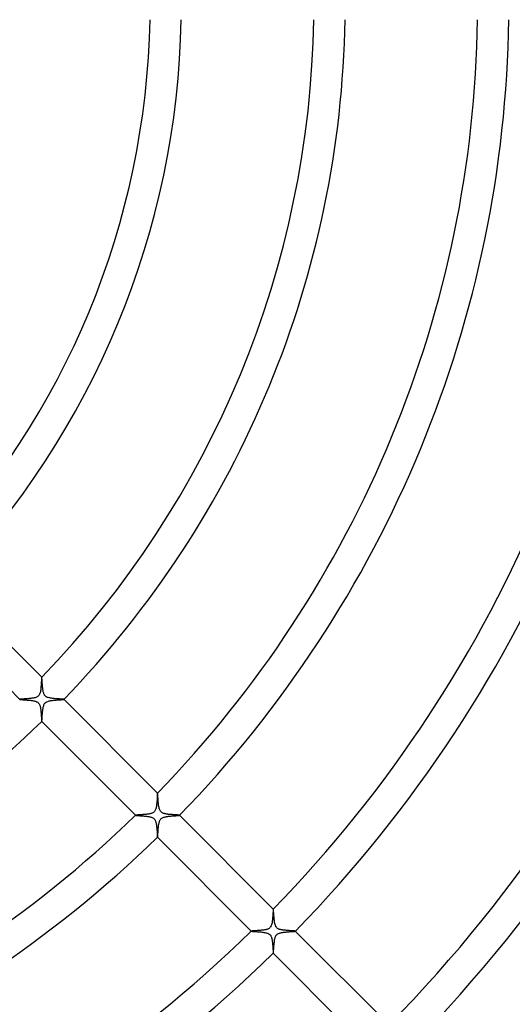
# Model space of a CAD drawing. Header units: millimetres. Extents: x -385 to 385, y -385 to 385.
# Tile 65 of 103: x 86 to 149, y -128 to -2. Entities that reach past the tile are written whole.
import ezdxf

# ---------------------------------------------------------------- set-up
doc = ezdxf.new("R2010")
doc.units = ezdxf.units.MM
doc.layers.add('HIDDEN', color=7, linetype='Continuous')
doc.layers.add('THICK', color=7, linetype='Continuous')

msp = doc.modelspace()

# ---------------------------------------------------------------- linework, layer by layer
at = {"layer": 'HIDDEN'}
for p, q in [((89.03, -86.96), (89.02, -87.09)), ((89.04, -86.74), (89.03, -86.85)), ((89.03, -86.85), (89.03, -86.96)), ((89.05, -86.64), (89.04, -86.74)), ((89.06, -86.47), (89.05, -86.55)), ((89.05, -86.55), (89.05, -86.64)), ((89.07, -86.34), (89.06, -86.4)), ((89.06, -86.4), (89.06, -86.47)), ((89.08, -86.27), (89.07, -86.3)), ((89.07, -86.3), (89.07, -86.34)), ((89.09, -86.26), (89.08, -86.26)), ((89.08, -86.26), (89.08, -86.26)), ((89.08, -86.26), (89.08, -86.26)), ((89.08, -86.26), (89.08, -86.26)), ((89.08, -86.26), (89.08, -86.26)), ((89.08, -86.26), (89.08, -86.27)), ((89.09, -86.26), (89.09, -86.26)), ((88.88, -88.22), (88.85, -88.33)), ((88.91, -88.11), (88.88, -88.22)), ((88.93, -87.99), (88.91, -88.11)), ((88.95, -87.87), (88.93, -87.99)), ((88.96, -87.74), (88.95, -87.87)), ((88.98, -87.61), (88.96, -87.74)), ((88.99, -87.48), (88.98, -87.61)), ((89, -87.35), (88.99, -87.48)), ((89.01, -87.21), (89, -87.35)), ((89.02, -87.09), (89.01, -87.21)), ((86.26, -89.08), (86.26, -89.08)), ((86.26, -89.08), (86.26, -89.08)), ((86.26, -89.08), (86.26, -89.08)), ((86.26, -89.08), (86.26, -89.08)), ((86.26, -89.08), (86.26, -89.09)), ((86.27, -89.08), (86.26, -89.08)), ((86.26, -89.09), (86.26, -89.09)), ((86.28, -89.07), (86.27, -89.08)), ((86.31, -89.07), (86.28, -89.07)), ((86.34, -89.07), (86.31, -89.07)), ((86.38, -89.06), (86.34, -89.07)), ((86.43, -89.06), (86.38, -89.06)), ((86.48, -89.06), (86.43, -89.06)), ((86.54, -89.05), (86.48, -89.06)), ((86.61, -89.05), (86.54, -89.05)), ((86.68, -89.04), (86.61, -89.05)), ((86.76, -89.04), (86.68, -89.04)), ((86.85, -89.03), (86.76, -89.04)), ((86.94, -89.03), (86.85, -89.03)), ((87.03, -89.02), (86.94, -89.03)), ((87.13, -89.02), (87.03, -89.02)), ((87.23, -89.01), (87.13, -89.02)), ((87.33, -89), (87.23, -89.01)), ((87.43, -88.99), (87.33, -89)), ((87.53, -88.99), (87.43, -88.99)), ((87.63, -88.98), (87.53, -88.99)), ((87.73, -88.97), (87.63, -88.98)), ((87.83, -88.95), (87.73, -88.97)), ((87.92, -88.94), (87.83, -88.95)), ((88.01, -88.92), (87.92, -88.94)), ((88.1, -88.91), (88.01, -88.92)), ((88.18, -88.89), (88.1, -88.91)), ((88.26, -88.87), (88.18, -88.89)), ((88.34, -88.84), (88.26, -88.87)), ((88.41, -88.81), (88.34, -88.84)), ((88.48, -88.78), (88.41, -88.81)), ((88.55, -88.74), (88.48, -88.78)), ((88.62, -88.69), (88.55, -88.74)), ((88.67, -88.63), (88.62, -88.69)), ((88.72, -88.57), (88.67, -88.63)), ((88.77, -88.5), (88.72, -88.57)), ((88.81, -88.42), (88.77, -88.5)), ((88.85, -88.33), (88.81, -88.42)), ((89.46, -89.63), (89.52, -89.56)), ((89.52, -89.56), (89.59, -89.49)), ((89.59, -89.49), (89.67, -89.43)), ((89.67, -89.43), (89.76, -89.39)), ((89.76, -89.39), (89.85, -89.35)), ((89.85, -89.35), (89.95, -89.32)), ((89.95, -89.32), (90.04, -89.29)), ((90.04, -89.29), (90.15, -89.27)), ((90.15, -89.27), (90.25, -89.25)), ((90.25, -89.25), (90.37, -89.23)), ((90.37, -89.23), (90.48, -89.22)), ((90.48, -89.22), (90.6, -89.2)), ((90.6, -89.2), (90.72, -89.19)), ((90.72, -89.19), (90.83, -89.18)), ((90.83, -89.18), (90.95, -89.17)), ((90.95, -89.17), (91.06, -89.16)), ((91.06, -89.16), (91.18, -89.15)), ((91.18, -89.15), (91.28, -89.15)), ((91.28, -89.15), (91.38, -89.14)), ((91.38, -89.14), (91.48, -89.13)), ((91.48, -89.13), (91.57, -89.13)), ((91.57, -89.13), (91.65, -89.12)), ((91.65, -89.12), (91.72, -89.11)), ((91.72, -89.11), (91.78, -89.11)), ((91.78, -89.11), (91.84, -89.1)), ((91.84, -89.1), (91.87, -89.1)), ((91.87, -89.1), (91.9, -89.09)), ((91.9, -89.09), (91.91, -89.09)), ((91.91, -89.09), (91.91, -89.08)), ((91.91, -89.08), (91.91, -89.08)), ((91.91, -89.08), (91.91, -89.08)), ((91.91, -89.08), (91.91, -89.08)), ((91.91, -89.09), (91.91, -89.09)), ((91.91, -89.09), (91.91, -89.09)), ((89.18, -90.86), (89.19, -90.76)), ((89.19, -90.76), (89.2, -90.66)), ((89.2, -90.66), (89.21, -90.55)), ((89.21, -90.55), (89.22, -90.45)), ((89.22, -90.45), (89.24, -90.35)), ((89.24, -90.35), (89.25, -90.26)), ((89.25, -90.26), (89.27, -90.16)), ((89.27, -90.16), (89.29, -90.07)), ((89.29, -90.07), (89.31, -89.98)), ((89.31, -89.98), (89.34, -89.89)), ((89.34, -89.89), (89.37, -89.8)), ((89.37, -89.8), (89.41, -89.72)), ((89.41, -89.72), (89.46, -89.63)), ((89.08, -91.91), (89.08, -91.91)), ((89.08, -91.91), (89.08, -91.91)), ((89.08, -91.91), (89.08, -91.91)), ((89.08, -91.91), (89.09, -91.91)), ((89.09, -91.89), (89.1, -91.86)), ((89.09, -91.9), (89.09, -91.89)), ((89.09, -91.91), (89.09, -91.9)), ((89.09, -91.91), (89.09, -91.91)), ((89.09, -91.91), (89.09, -91.91)), ((89.1, -91.83), (89.11, -91.79)), ((89.1, -91.86), (89.1, -91.83)), ((89.11, -91.74), (89.12, -91.68)), ((89.11, -91.79), (89.11, -91.74)), ((89.12, -91.62), (89.13, -91.56)), ((89.12, -91.68), (89.12, -91.62)), ((89.13, -91.48), (89.14, -91.41)), ((89.13, -91.56), (89.13, -91.48)), ((89.14, -91.32), (89.15, -91.24)), ((89.14, -91.41), (89.14, -91.32)), ((89.15, -91.24), (89.16, -91.15)), ((89.16, -91.05), (89.17, -90.96)), ((89.16, -91.15), (89.16, -91.05)), ((89.17, -90.96), (89.18, -90.86)), ((103.86, -102.11), (103.85, -102.24)), ((103.87, -101.98), (103.86, -102.11)), ((103.88, -101.85), (103.87, -101.98)), ((103.89, -101.62), (103.88, -101.73)), ((103.88, -101.73), (103.88, -101.85)), ((103.9, -101.51), (103.89, -101.62)), ((103.91, -101.33), (103.9, -101.42)), ((103.9, -101.42), (103.9, -101.51)), ((103.92, -101.2), (103.91, -101.26)), ((103.91, -101.26), (103.91, -101.33)), ((103.93, -101.12), (103.92, -101.15)), ((103.92, -101.15), (103.92, -101.2)), ((103.94, -101.11), (103.93, -101.11)), ((103.93, -101.11), (103.93, -101.11)), ((103.93, -101.11), (103.93, -101.11)), ((103.93, -101.11), (103.93, -101.11)), ((103.93, -101.11), (103.93, -101.12)), ((103.94, -101.11), (103.94, -101.11)), ((103.94, -101.11), (103.94, -101.11)), ((103.56, -103.44), (103.51, -103.49)), ((103.6, -103.37), (103.56, -103.44)), ((103.65, -103.3), (103.6, -103.37)), ((103.68, -103.21), (103.65, -103.3)), ((103.72, -103.1), (103.68, -103.21)), ((103.75, -103), (103.72, -103.1)), ((103.77, -102.88), (103.75, -103)), ((103.79, -102.76), (103.77, -102.88)), ((103.81, -102.64), (103.79, -102.76)), ((103.82, -102.51), (103.81, -102.64)), ((103.84, -102.38), (103.82, -102.51)), ((103.85, -102.24), (103.84, -102.38)), ((101.11, -103.93), (101.11, -103.93)), ((101.11, -103.93), (101.11, -103.93)), ((101.11, -103.93), (101.11, -103.93)), ((101.11, -103.93), (101.11, -103.94)), ((101.13, -103.93), (101.11, -103.93)), ((101.11, -103.93), (101.11, -103.93)), ((101.11, -103.94), (101.11, -103.94)), ((101.11, -103.94), (101.11, -103.94)), ((101.15, -103.92), (101.13, -103.93)), ((101.17, -103.92), (101.15, -103.92)), ((101.21, -103.92), (101.17, -103.92)), ((101.24, -103.91), (101.21, -103.92)), ((101.29, -103.91), (101.24, -103.91)), ((101.33, -103.91), (101.29, -103.91)), ((101.39, -103.9), (101.33, -103.91)), ((101.44, -103.9), (101.39, -103.9)), ((101.5, -103.9), (101.44, -103.9)), ((101.57, -103.89), (101.5, -103.9)), ((101.64, -103.89), (101.57, -103.89)), ((101.71, -103.88), (101.64, -103.89)), ((101.79, -103.88), (101.71, -103.88)), ((101.87, -103.87), (101.79, -103.88)), ((101.96, -103.87), (101.87, -103.87)), ((102.05, -103.86), (101.96, -103.87)), ((102.14, -103.86), (102.05, -103.86)), ((102.23, -103.85), (102.14, -103.86)), ((102.32, -103.84), (102.23, -103.85)), ((102.41, -103.83), (102.32, -103.84)), ((102.5, -103.82), (102.41, -103.83)), ((102.58, -103.81), (102.5, -103.82)), ((102.67, -103.8), (102.58, -103.81)), ((102.75, -103.79), (102.67, -103.8)), ((102.83, -103.78), (102.75, -103.79)), ((102.91, -103.76), (102.83, -103.78)), ((102.99, -103.75), (102.91, -103.76)), ((103.06, -103.73), (102.99, -103.75)), ((103.14, -103.71), (103.06, -103.73)), ((103.2, -103.68), (103.14, -103.71)), ((103.27, -103.66), (103.2, -103.68)), ((103.34, -103.63), (103.27, -103.66)), ((103.4, -103.59), (103.34, -103.63)), ((103.46, -103.54), (103.4, -103.59)), ((103.51, -103.49), (103.46, -103.54)), ((104.17, -104.79), (104.2, -104.7)), ((104.2, -104.7), (104.23, -104.62)), ((104.23, -104.62), (104.27, -104.54)), ((104.27, -104.54), (104.31, -104.47)), ((104.31, -104.47), (104.37, -104.4)), ((104.37, -104.4), (104.43, -104.34)), ((104.43, -104.34), (104.5, -104.29)), ((104.5, -104.29), (104.58, -104.25)), ((104.58, -104.25), (104.66, -104.21)), ((104.66, -104.21), (104.74, -104.18)), ((104.74, -104.18), (104.82, -104.16)), ((104.82, -104.16), (104.91, -104.14)), ((104.91, -104.14), (104.99, -104.12)), ((104.99, -104.12), (105.08, -104.11)), ((105.08, -104.11), (105.16, -104.09)), ((105.16, -104.09), (105.26, -104.08)), ((105.26, -104.08), (105.35, -104.07)), ((105.35, -104.07), (105.45, -104.05)), ((105.45, -104.05), (105.55, -104.04)), ((105.55, -104.04), (105.65, -104.04)), ((105.65, -104.04), (105.74, -104.03)), ((105.74, -104.03), (105.84, -104.02)), ((105.84, -104.02), (105.93, -104.01)), ((105.93, -104.01), (106.02, -104)), ((106.02, -104), (106.11, -104)), ((106.11, -104), (106.19, -103.99)), ((106.19, -103.99), (106.27, -103.99)), ((106.27, -103.99), (106.35, -103.98)), ((106.35, -103.98), (106.42, -103.98)), ((106.42, -103.98), (106.48, -103.97)), ((106.48, -103.97), (106.54, -103.97)), ((106.54, -103.97), (106.59, -103.96)), ((106.59, -103.96), (106.64, -103.96)), ((106.64, -103.96), (106.68, -103.95)), ((106.68, -103.95), (106.71, -103.95)), ((106.71, -103.95), (106.74, -103.94)), ((106.74, -103.94), (106.75, -103.94)), ((106.75, -103.94), (106.76, -103.94)), ((106.76, -103.94), (106.76, -103.93)), ((106.76, -103.93), (106.76, -103.93)), ((106.76, -103.93), (106.76, -103.93)), ((106.76, -103.94), (106.76, -103.94)), ((106.76, -103.94), (106.76, -103.94)), ((106.76, -103.94), (106.76, -103.94)), ((104, -106.05), (104.01, -105.97)), ((104.01, -105.97), (104.02, -105.88)), ((104.02, -105.79), (104.03, -105.7)), ((104.02, -105.88), (104.02, -105.79)), ((104.03, -105.7), (104.04, -105.6)), ((104.04, -105.6), (104.05, -105.5)), ((104.05, -105.5), (104.06, -105.41)), ((104.06, -105.41), (104.07, -105.31)), ((104.07, -105.31), (104.08, -105.22)), ((104.08, -105.22), (104.1, -105.13)), ((104.1, -105.13), (104.11, -105.04)), ((104.11, -105.04), (104.13, -104.96)), ((104.13, -104.96), (104.15, -104.87)), ((104.15, -104.87), (104.17, -104.79)), ((103.93, -106.76), (103.93, -106.76)), ((103.93, -106.76), (103.93, -106.76)), ((103.93, -106.76), (103.94, -106.76)), ((103.94, -106.74), (103.95, -106.71)), ((103.94, -106.75), (103.94, -106.74)), ((103.94, -106.76), (103.94, -106.75)), ((103.94, -106.76), (103.94, -106.76)), ((103.94, -106.76), (103.94, -106.76)), ((103.94, -106.76), (103.94, -106.76)), ((103.95, -106.68), (103.96, -106.65)), ((103.95, -106.71), (103.95, -106.68)), ((103.96, -106.6), (103.97, -106.55)), ((103.96, -106.65), (103.96, -106.6)), ((103.97, -106.49), (103.98, -106.43)), ((103.97, -106.55), (103.97, -106.49)), ((103.98, -106.36), (103.99, -106.29)), ((103.98, -106.43), (103.98, -106.36)), ((103.99, -106.22), (104, -106.14)), ((103.99, -106.29), (103.99, -106.22)), ((104, -106.14), (104, -106.05)), ((118.77, -116.05), (118.76, -116.11)), ((118.78, -115.97), (118.77, -116)), ((118.77, -116), (118.77, -116.05)), ((118.79, -115.96), (118.78, -115.96)), ((118.78, -115.96), (118.78, -115.96)), ((118.78, -115.96), (118.78, -115.96)), ((118.78, -115.96), (118.78, -115.97)), ((118.79, -115.96), (118.79, -115.96)), ((118.79, -115.96), (118.79, -115.96)), ((118.79, -115.96), (118.79, -115.96)), ((118.69, -117.22), (118.67, -117.36)), ((118.7, -117.09), (118.69, -117.22)), ((118.71, -116.96), (118.7, -117.09)), ((118.72, -116.82), (118.71, -116.96)), ((118.73, -116.7), (118.72, -116.82)), ((118.74, -116.46), (118.73, -116.58)), ((118.73, -116.58), (118.73, -116.7)), ((118.75, -116.36), (118.74, -116.46)), ((118.76, -116.18), (118.75, -116.26)), ((118.75, -116.26), (118.75, -116.36)), ((118.76, -116.11), (118.76, -116.18)), ((117.89, -118.59), (117.81, -118.6)), ((117.96, -118.57), (117.89, -118.59)), ((118.03, -118.54), (117.96, -118.57)), ((118.1, -118.51), (118.03, -118.54)), ((118.17, -118.48), (118.1, -118.51)), ((118.24, -118.44), (118.17, -118.48)), ((118.3, -118.4), (118.24, -118.44)), ((118.36, -118.35), (118.3, -118.4)), ((118.4, -118.29), (118.36, -118.35)), ((118.45, -118.23), (118.4, -118.29)), ((118.49, -118.15), (118.45, -118.23)), ((118.53, -118.06), (118.49, -118.15)), ((118.56, -117.96), (118.53, -118.06)), ((118.59, -117.85), (118.56, -117.96)), ((118.62, -117.73), (118.59, -117.85)), ((118.64, -117.61), (118.62, -117.73)), ((118.66, -117.49), (118.64, -117.61)), ((118.67, -117.36), (118.66, -117.49)), ((115.96, -118.78), (115.96, -118.78)), ((115.96, -118.78), (115.96, -118.78)), ((115.96, -118.78), (115.96, -118.79)), ((115.97, -118.78), (115.96, -118.78)), ((115.96, -118.79), (115.96, -118.79)), ((115.96, -118.79), (115.96, -118.79)), ((115.96, -118.79), (115.96, -118.79)), ((115.98, -118.78), (115.97, -118.78)), ((116, -118.77), (115.98, -118.78)), ((116.03, -118.77), (116, -118.77)), ((116.06, -118.77), (116.03, -118.77)), ((116.1, -118.76), (116.06, -118.77)), ((116.14, -118.76), (116.1, -118.76)), ((116.19, -118.76), (116.14, -118.76)), ((116.24, -118.75), (116.19, -118.76)), ((116.3, -118.75), (116.24, -118.75)), ((116.36, -118.75), (116.3, -118.75)), ((116.43, -118.74), (116.36, -118.75)), ((116.5, -118.74), (116.43, -118.74)), ((116.57, -118.73), (116.5, -118.74)), ((116.65, -118.73), (116.57, -118.73)), ((116.73, -118.72), (116.65, -118.73)), ((116.81, -118.72), (116.73, -118.72)), ((116.89, -118.71), (116.81, -118.72)), ((116.97, -118.71), (116.89, -118.71)), ((117.06, -118.7), (116.97, -118.71)), ((117.15, -118.69), (117.06, -118.7)), ((117.23, -118.68), (117.15, -118.69)), ((117.32, -118.68), (117.23, -118.68)), ((117.41, -118.67), (117.32, -118.68)), ((117.49, -118.66), (117.41, -118.67)), ((117.58, -118.64), (117.49, -118.66)), ((117.66, -118.63), (117.58, -118.64)), ((117.74, -118.62), (117.66, -118.63)), ((117.81, -118.6), (117.74, -118.62)), ((118.96, -119.87), (118.98, -119.77)), ((118.98, -119.77), (119.01, -119.67)), ((119.01, -119.67), (119.04, -119.57)), ((119.04, -119.57), (119.08, -119.48)), ((119.08, -119.48), (119.12, -119.39)), ((119.12, -119.39), (119.17, -119.32)), ((119.17, -119.32), (119.22, -119.25)), ((119.22, -119.25), (119.28, -119.19)), ((119.28, -119.19), (119.35, -119.14)), ((119.35, -119.14), (119.42, -119.1)), ((119.42, -119.1), (119.5, -119.07)), ((119.5, -119.07), (119.58, -119.04)), ((119.58, -119.04), (119.66, -119.01)), ((119.66, -119.01), (119.74, -118.99)), ((119.74, -118.99), (119.83, -118.97)), ((119.83, -118.97), (119.91, -118.96)), ((119.91, -118.96), (120, -118.94)), ((120, -118.94), (120.09, -118.93)), ((120.09, -118.93), (120.19, -118.92)), ((120.19, -118.92), (120.28, -118.91)), ((120.28, -118.91), (120.38, -118.9)), ((120.38, -118.9), (120.48, -118.89)), ((120.48, -118.89), (120.57, -118.88)), ((120.57, -118.88), (120.67, -118.87)), ((120.67, -118.87), (120.76, -118.86)), ((120.76, -118.86), (120.86, -118.86)), ((120.86, -118.86), (120.94, -118.85)), ((120.94, -118.85), (121.03, -118.84)), ((121.03, -118.84), (121.11, -118.84)), ((121.11, -118.84), (121.18, -118.83)), ((121.18, -118.83), (121.26, -118.83)), ((121.26, -118.83), (121.32, -118.82)), ((121.32, -118.82), (121.38, -118.82)), ((121.38, -118.82), (121.44, -118.81)), ((121.44, -118.81), (121.49, -118.81)), ((121.49, -118.81), (121.53, -118.8)), ((121.53, -118.8), (121.56, -118.8)), ((121.56, -118.8), (121.59, -118.8)), ((121.59, -118.8), (121.6, -118.79)), ((121.6, -118.79), (121.61, -118.79)), ((121.61, -118.79), (121.61, -118.78)), ((121.61, -118.78), (121.61, -118.78)), ((121.61, -118.79), (121.61, -118.79)), ((121.61, -118.79), (121.61, -118.79)), ((121.61, -118.79), (121.61, -118.79)), ((121.61, -118.79), (121.61, -118.79)), ((118.84, -121.02), (118.85, -120.93)), ((118.84, -121.11), (118.84, -121.02)), ((118.85, -120.93), (118.86, -120.83)), ((118.86, -120.83), (118.87, -120.73)), ((118.87, -120.62), (118.88, -120.52)), ((118.87, -120.73), (118.87, -120.62)), ((118.88, -120.52), (118.89, -120.41)), ((118.89, -120.41), (118.9, -120.29)), ((118.9, -120.29), (118.92, -120.18)), ((118.92, -120.18), (118.93, -120.08)), ((118.93, -120.08), (118.95, -119.97)), ((118.95, -119.97), (118.96, -119.87)), ((118.78, -121.61), (118.78, -121.61)), ((118.78, -121.61), (118.79, -121.61)), ((118.79, -121.6), (118.8, -121.58)), ((118.79, -121.61), (118.79, -121.6)), ((118.79, -121.61), (118.79, -121.61)), ((118.79, -121.61), (118.79, -121.61)), ((118.79, -121.61), (118.79, -121.61)), ((118.79, -121.61), (118.79, -121.61)), ((118.8, -121.55), (118.81, -121.51)), ((118.8, -121.58), (118.8, -121.55)), ((118.81, -121.47), (118.82, -121.41)), ((118.81, -121.51), (118.81, -121.47)), ((118.82, -121.35), (118.83, -121.27)), ((118.82, -121.41), (118.82, -121.35)), ((118.83, -121.2), (118.84, -121.11)), ((118.83, -121.27), (118.83, -121.2))]:
    msp.add_line(p, q, dxfattribs=at)
at = {"layer": 'THICK'}
for p, q in [((77.06, -74.23), (89.09, -86.26)), ((86.26, -89.09), (74.23, -77.06)), ((89.09, -86.27), (89.09, -86.26)), ((89.1, -86.3), (89.09, -86.27)), ((89.1, -86.34), (89.1, -86.3)), ((89.11, -86.4), (89.1, -86.34)), ((89.11, -86.46), (89.11, -86.4)), ((89.12, -86.54), (89.11, -86.46)), ((89.13, -86.63), (89.12, -86.54)), ((89.13, -86.73), (89.13, -86.63)), ((89.14, -86.83), (89.13, -86.73)), ((89.15, -86.94), (89.14, -86.83)), ((89.16, -87.06), (89.15, -86.94)), ((89.17, -87.17), (89.16, -87.06)), ((89.18, -87.29), (89.17, -87.17)), ((89.19, -87.41), (89.18, -87.29)), ((89.2, -87.54), (89.19, -87.41)), ((89.21, -87.66), (89.2, -87.54)), ((89.23, -87.78), (89.21, -87.66)), ((89.24, -87.89), (89.23, -87.78)), ((89.26, -88.01), (89.24, -87.89)), ((89.28, -88.11), (89.26, -88.01)), ((89.31, -88.22), (89.28, -88.11)), ((89.34, -88.31), (89.31, -88.22)), ((86.26, -89.09), (86.27, -89.09)), ((86.27, -89.09), (86.29, -89.09)), ((86.29, -89.09), (86.31, -89.1)), ((86.31, -89.1), (86.35, -89.1)), ((86.35, -89.1), (86.4, -89.11)), ((86.4, -89.11), (86.45, -89.11)), ((86.45, -89.11), (86.52, -89.12)), ((86.52, -89.12), (86.59, -89.12)), ((86.59, -89.12), (86.66, -89.13)), ((86.66, -89.13), (86.75, -89.14)), ((86.75, -89.14), (86.83, -89.14)), ((86.83, -89.14), (86.92, -89.15)), ((86.92, -89.15), (87.02, -89.15)), ((87.02, -89.15), (87.12, -89.16)), ((87.12, -89.16), (87.22, -89.17)), ((87.22, -89.17), (87.32, -89.18)), ((87.32, -89.18), (87.43, -89.19)), ((87.43, -89.19), (87.53, -89.2)), ((87.53, -89.2), (87.63, -89.21)), ((87.63, -89.21), (87.73, -89.22)), ((87.73, -89.22), (87.83, -89.23)), ((87.83, -89.23), (87.92, -89.25)), ((87.92, -89.25), (88.01, -89.26)), ((88.01, -89.26), (88.1, -89.28)), ((88.1, -89.28), (88.19, -89.3)), ((88.19, -89.3), (88.27, -89.33)), ((88.27, -89.33), (88.36, -89.35)), ((88.36, -89.35), (88.43, -89.39)), ((88.43, -89.39), (88.51, -89.42)), ((88.51, -89.42), (88.57, -89.46)), ((88.57, -89.46), (88.62, -89.51)), ((88.62, -89.51), (88.67, -89.56)), ((88.67, -89.56), (88.72, -89.61)), ((89.37, -88.39), (89.34, -88.31)), ((89.4, -88.46), (89.37, -88.39)), ((89.43, -88.52), (89.4, -88.46)), ((89.46, -88.56), (89.43, -88.52)), ((89.49, -88.61), (89.46, -88.56)), ((89.53, -88.65), (89.49, -88.61)), ((89.57, -88.68), (89.53, -88.65)), ((89.61, -88.71), (89.57, -88.68)), ((89.65, -88.75), (89.61, -88.71)), ((89.7, -88.78), (89.65, -88.75)), ((89.76, -88.81), (89.7, -88.78)), ((89.84, -88.84), (89.76, -88.81)), ((89.92, -88.86), (89.84, -88.84)), ((90.02, -88.89), (89.92, -88.86)), ((90.12, -88.91), (90.02, -88.89)), ((90.22, -88.93), (90.12, -88.91)), ((90.33, -88.95), (90.22, -88.93)), ((90.45, -88.96), (90.33, -88.95)), ((90.56, -88.98), (90.45, -88.96)), ((90.68, -88.99), (90.56, -88.98)), ((90.8, -89), (90.68, -88.99)), ((90.92, -89.01), (90.8, -89)), ((91.03, -89.02), (90.92, -89.01)), ((91.14, -89.02), (91.03, -89.02)), ((91.25, -89.03), (91.14, -89.02)), ((91.35, -89.03), (91.25, -89.03)), ((91.44, -89.04), (91.35, -89.03)), ((91.53, -89.05), (91.44, -89.04)), ((91.61, -89.05), (91.53, -89.05)), ((91.68, -89.06), (91.61, -89.05)), ((91.75, -89.06), (91.68, -89.06)), ((91.8, -89.06), (91.75, -89.06)), ((91.84, -89.07), (91.8, -89.06)), ((91.88, -89.07), (91.84, -89.07)), ((91.9, -89.08), (91.88, -89.07)), ((91.91, -89.08), (91.9, -89.08)), ((91.91, -89.08), (103.94, -101.11)), ((88.72, -89.61), (88.76, -89.67)), ((88.76, -89.67), (88.79, -89.74)), ((88.79, -89.74), (88.83, -89.81)), ((88.83, -89.81), (88.85, -89.89)), ((88.85, -89.89), (88.88, -89.97)), ((88.88, -89.97), (88.9, -90.05)), ((88.9, -90.05), (88.91, -90.12)), ((88.91, -90.12), (88.93, -90.21)), ((88.93, -90.21), (88.94, -90.29)), ((88.94, -90.29), (88.95, -90.38)), ((88.95, -90.38), (88.97, -90.46)), ((88.97, -90.46), (88.98, -90.56)), ((88.98, -90.56), (88.98, -90.65)), ((88.98, -90.65), (88.99, -90.74)), ((88.99, -90.74), (89, -90.83)), ((89, -90.83), (89.01, -90.93)), ((89.01, -90.93), (89.01, -91.02)), ((89.01, -91.02), (89.02, -91.11)), ((89.02, -91.11), (89.03, -91.19)), ((89.03, -91.19), (89.03, -91.28)), ((89.03, -91.28), (89.04, -91.36)), ((89.04, -91.36), (89.04, -91.43)), ((89.04, -91.43), (89.04, -91.51)), ((89.04, -91.51), (89.05, -91.57)), ((89.05, -91.57), (89.05, -91.64)), ((89.05, -91.64), (89.06, -91.69)), ((89.06, -91.69), (89.06, -91.75)), ((89.06, -91.75), (89.06, -91.79)), ((89.06, -91.79), (89.07, -91.83)), ((89.07, -91.83), (89.07, -91.86)), ((89.07, -91.86), (89.08, -91.89)), ((89.08, -91.89), (89.08, -91.9)), ((89.08, -91.9), (89.08, -91.91)), ((101.11, -103.94), (89.08, -91.91)), ((103.94, -101.12), (103.94, -101.11)), ((103.95, -101.16), (103.94, -101.12)), ((103.95, -101.2), (103.95, -101.16)), ((103.96, -101.27), (103.95, -101.2)), ((103.97, -101.35), (103.96, -101.27)), ((103.97, -101.44), (103.97, -101.35)), ((103.98, -101.54), (103.97, -101.44)), ((103.99, -101.65), (103.98, -101.54)), ((104, -101.77), (103.99, -101.65)), ((104.01, -101.9), (104, -101.77)), ((104.02, -102.03), (104.01, -101.9)), ((104.03, -102.16), (104.02, -102.03)), ((104.04, -102.29), (104.03, -102.16)), ((104.05, -102.42), (104.04, -102.29)), ((104.07, -102.56), (104.05, -102.42)), ((104.08, -102.68), (104.07, -102.56)), ((104.1, -102.81), (104.08, -102.68)), ((104.13, -102.93), (104.1, -102.81)), ((104.15, -103.04), (104.13, -102.93)), ((104.19, -103.15), (104.15, -103.04)), ((104.22, -103.25), (104.19, -103.15)), ((104.26, -103.33), (104.22, -103.25)), ((104.3, -103.4), (104.26, -103.33)), ((104.34, -103.46), (104.3, -103.4)), ((101.11, -103.94), (101.12, -103.94)), ((101.12, -103.94), (101.15, -103.95)), ((101.15, -103.95), (101.19, -103.95)), ((101.19, -103.95), (101.25, -103.96)), ((101.25, -103.96), (101.31, -103.96)), ((101.31, -103.96), (101.39, -103.97)), ((101.39, -103.97), (101.48, -103.98)), ((101.48, -103.98), (101.58, -103.98)), ((101.58, -103.98), (101.68, -103.99)), ((101.68, -103.99), (101.8, -104)), ((101.8, -104), (101.91, -104.01)), ((101.91, -104.01), (102.03, -104.02)), ((102.03, -104.02), (102.15, -104.03)), ((102.15, -104.03), (102.28, -104.04)), ((102.28, -104.04), (102.4, -104.05)), ((102.4, -104.05), (102.52, -104.06)), ((102.52, -104.06), (102.64, -104.08)), ((102.64, -104.08), (102.75, -104.09)), ((102.75, -104.09), (102.86, -104.11)), ((102.86, -104.11), (102.97, -104.14)), ((102.97, -104.14), (103.08, -104.16)), ((103.08, -104.16), (103.17, -104.19)), ((103.17, -104.19), (103.26, -104.23)), ((103.26, -104.23), (103.34, -104.26)), ((103.34, -104.26), (103.4, -104.3)), ((103.4, -104.3), (103.46, -104.34)), ((103.46, -104.34), (103.51, -104.39)), ((103.51, -104.39), (103.55, -104.44)), ((103.55, -104.44), (103.59, -104.49)), ((103.59, -104.49), (103.62, -104.55)), ((103.62, -104.55), (103.65, -104.61)), ((103.65, -104.61), (103.68, -104.68)), ((103.68, -104.68), (103.71, -104.76)), ((104.39, -103.51), (104.34, -103.46)), ((104.44, -103.55), (104.39, -103.51)), ((104.5, -103.59), (104.44, -103.55)), ((104.56, -103.63), (104.5, -103.59)), ((104.63, -103.66), (104.56, -103.63)), ((104.69, -103.69), (104.63, -103.66)), ((104.75, -103.71), (104.69, -103.69)), ((104.82, -103.73), (104.75, -103.71)), ((104.88, -103.74), (104.82, -103.73)), ((104.95, -103.76), (104.88, -103.74)), ((105.02, -103.77), (104.95, -103.76)), ((105.09, -103.78), (105.02, -103.77)), ((105.17, -103.8), (105.09, -103.78)), ((105.24, -103.81), (105.17, -103.8)), ((105.32, -103.82), (105.24, -103.81)), ((105.4, -103.82), (105.32, -103.82)), ((105.48, -103.83), (105.4, -103.82)), ((105.56, -103.84), (105.48, -103.83)), ((105.64, -103.85), (105.56, -103.84)), ((105.71, -103.85), (105.64, -103.85)), ((105.79, -103.86), (105.71, -103.85)), ((105.86, -103.86), (105.79, -103.86)), ((105.93, -103.87), (105.86, -103.86)), ((106.01, -103.87), (105.93, -103.87)), ((106.07, -103.88), (106.01, -103.87)), ((106.14, -103.88), (106.07, -103.88)), ((106.21, -103.89), (106.14, -103.88)), ((106.27, -103.89), (106.21, -103.89)), ((106.33, -103.89), (106.27, -103.89)), ((106.38, -103.9), (106.33, -103.89)), ((106.44, -103.9), (106.38, -103.9)), ((106.49, -103.9), (106.44, -103.9)), ((106.53, -103.91), (106.49, -103.9)), ((106.58, -103.91), (106.53, -103.91)), ((106.62, -103.91), (106.58, -103.91)), ((106.65, -103.92), (106.62, -103.91)), ((106.68, -103.92), (106.65, -103.92)), ((106.71, -103.92), (106.68, -103.92)), ((106.73, -103.92), (106.71, -103.92)), ((106.75, -103.93), (106.73, -103.92)), ((106.76, -103.93), (106.75, -103.93)), ((106.76, -103.93), (118.79, -115.96)), ((106.76, -103.93), (106.76, -103.93)), ((103.71, -104.76), (103.74, -104.85)), ((103.74, -104.85), (103.76, -104.95)), ((103.76, -104.95), (103.78, -105.05)), ((103.78, -105.05), (103.79, -105.16)), ((103.79, -105.16), (103.81, -105.27)), ((103.81, -105.27), (103.82, -105.38)), ((103.82, -105.38), (103.83, -105.5)), ((103.83, -105.5), (103.84, -105.61)), ((103.84, -105.61), (103.85, -105.73)), ((103.85, -105.73), (103.86, -105.83)), ((103.86, -105.83), (103.87, -105.94)), ((103.87, -105.94), (103.88, -106.04)), ((103.88, -106.04), (103.88, -106.14)), ((103.88, -106.14), (103.89, -106.23)), ((103.89, -106.23), (103.89, -106.32)), ((103.89, -106.32), (103.9, -106.4)), ((103.9, -106.4), (103.9, -106.48)), ((103.9, -106.48), (103.91, -106.55)), ((103.91, -106.55), (103.91, -106.61)), ((103.91, -106.61), (103.92, -106.66)), ((103.92, -106.66), (103.92, -106.7)), ((103.92, -106.7), (103.92, -106.73)), ((103.92, -106.73), (103.93, -106.75)), ((103.93, -106.75), (103.93, -106.76)), ((115.96, -118.79), (103.93, -106.76)), ((118.79, -115.98), (118.79, -115.96)), ((118.8, -116.01), (118.79, -115.98)), ((118.81, -116.07), (118.8, -116.01)), ((118.81, -116.14), (118.81, -116.07)), ((118.82, -116.23), (118.81, -116.14)), ((118.83, -116.34), (118.82, -116.23)), ((118.84, -116.45), (118.83, -116.34)), ((118.85, -116.58), (118.84, -116.45)), ((118.85, -116.71), (118.85, -116.58)), ((118.86, -116.85), (118.85, -116.71)), ((118.88, -116.99), (118.86, -116.85)), ((118.89, -117.14), (118.88, -116.99)), ((118.9, -117.28), (118.89, -117.14)), ((118.92, -117.42), (118.9, -117.28)), ((118.94, -117.56), (118.92, -117.42)), ((118.96, -117.69), (118.94, -117.56)), ((118.98, -117.82), (118.96, -117.69)), ((119.01, -117.94), (118.98, -117.82)), ((119.05, -118.05), (119.01, -117.94)), ((119.09, -118.14), (119.05, -118.05)), ((119.13, -118.22), (119.09, -118.14)), ((119.18, -118.28), (119.13, -118.22)), ((119.22, -118.34), (119.18, -118.28)), ((119.28, -118.39), (119.22, -118.34)), ((119.33, -118.43), (119.28, -118.39)), ((119.4, -118.47), (119.33, -118.43)), ((119.46, -118.51), (119.4, -118.47)), ((119.53, -118.53), (119.46, -118.51)), ((119.6, -118.56), (119.53, -118.53)), ((119.66, -118.58), (119.6, -118.56)), ((119.73, -118.59), (119.66, -118.58)), ((115.96, -118.79), (115.97, -118.79)), ((115.97, -118.79), (116, -118.8)), ((116, -118.8), (116.04, -118.8)), ((116.04, -118.8), (116.1, -118.81)), ((116.1, -118.81), (116.17, -118.82)), ((116.17, -118.82), (116.25, -118.82)), ((116.25, -118.82), (116.34, -118.83)), ((116.34, -118.83), (116.44, -118.84)), ((116.44, -118.84), (116.55, -118.84)), ((116.55, -118.84), (116.66, -118.85)), ((116.66, -118.85), (116.78, -118.86)), ((116.78, -118.86), (116.91, -118.87)), ((116.91, -118.87), (117.04, -118.88)), ((117.04, -118.88), (117.17, -118.89)), ((117.17, -118.89), (117.31, -118.91)), ((117.31, -118.91), (117.44, -118.92)), ((117.44, -118.92), (117.57, -118.94)), ((117.57, -118.94), (117.69, -118.96)), ((117.69, -118.96), (117.81, -118.98)), ((117.81, -118.98), (117.92, -119.01)), ((117.92, -119.01), (118.02, -119.04)), ((118.02, -119.04), (118.11, -119.07)), ((118.11, -119.07), (118.17, -119.11)), ((118.17, -119.11), (118.23, -119.14)), ((118.23, -119.14), (118.27, -119.17)), ((118.27, -119.17), (118.31, -119.2)), ((118.31, -119.2), (118.35, -119.23)), ((118.35, -119.23), (118.39, -119.27)), ((118.39, -119.27), (118.42, -119.31)), ((118.42, -119.31), (118.45, -119.36)), ((118.45, -119.36), (118.48, -119.41)), ((118.48, -119.41), (118.51, -119.47)), ((118.51, -119.47), (118.54, -119.54)), ((118.54, -119.54), (118.56, -119.62)), ((118.56, -119.62), (118.59, -119.71)), ((118.59, -119.71), (118.61, -119.81)), ((118.61, -119.81), (118.63, -119.9)), ((119.8, -118.61), (119.73, -118.59)), ((119.87, -118.62), (119.8, -118.61)), ((119.95, -118.63), (119.87, -118.62)), ((120.03, -118.65), (119.95, -118.63)), ((120.11, -118.66), (120.03, -118.65)), ((120.19, -118.67), (120.11, -118.66)), ((120.27, -118.68), (120.19, -118.67)), ((120.35, -118.68), (120.27, -118.68)), ((120.43, -118.69), (120.35, -118.68)), ((120.51, -118.7), (120.43, -118.69)), ((120.59, -118.7), (120.51, -118.7)), ((120.67, -118.71), (120.59, -118.7)), ((120.75, -118.72), (120.67, -118.71)), ((120.83, -118.72), (120.75, -118.72)), ((120.9, -118.73), (120.83, -118.72)), ((120.97, -118.73), (120.9, -118.73)), ((121.04, -118.74), (120.97, -118.73)), ((121.11, -118.74), (121.04, -118.74)), ((121.18, -118.74), (121.11, -118.74)), ((121.24, -118.75), (121.18, -118.74)), ((121.3, -118.75), (121.24, -118.75)), ((121.35, -118.75), (121.3, -118.75)), ((121.4, -118.76), (121.35, -118.75)), ((121.45, -118.76), (121.4, -118.76)), ((121.49, -118.76), (121.45, -118.76)), ((121.52, -118.77), (121.49, -118.76)), ((121.55, -118.77), (121.52, -118.77)), ((121.57, -118.77), (121.55, -118.77)), ((121.59, -118.78), (121.57, -118.77)), ((121.61, -118.78), (121.59, -118.78)), ((121.61, -118.78), (133.64, -130.81)), ((121.61, -118.78), (121.61, -118.78)), ((118.63, -119.9), (118.64, -120)), ((118.64, -120), (118.66, -120.11)), ((118.66, -120.11), (118.67, -120.21)), ((118.67, -120.21), (118.68, -120.32)), ((118.68, -120.32), (118.69, -120.43)), ((118.69, -120.43), (118.7, -120.53)), ((118.7, -120.53), (118.71, -120.64)), ((118.71, -120.64), (118.72, -120.75)), ((118.72, -120.75), (118.72, -120.85)), ((118.72, -120.85), (118.73, -120.95)), ((118.73, -120.95), (118.74, -121.05)), ((118.74, -121.05), (118.74, -121.14)), ((118.74, -121.14), (118.75, -121.23)), ((118.75, -121.23), (118.75, -121.31)), ((118.75, -121.31), (118.76, -121.38)), ((118.76, -121.38), (118.76, -121.44)), ((118.76, -121.44), (118.77, -121.5)), ((118.77, -121.5), (118.77, -121.54)), ((118.77, -121.54), (118.77, -121.58)), ((118.77, -121.58), (118.78, -121.6)), ((118.78, -121.6), (118.78, -121.61)), ((130.81, -133.64), (118.78, -121.61))]:
    msp.add_line(p, q, dxfattribs=at)
for radius, start, end in [(103, 316.1126, 358.8874), (107, 316.071, 358.929), (124, 315.9242, 359.0758), (128, 315.8953, 359.1047), (145, 315.7903, 359.2097), (149, 315.7691, 359.2309), (166, 315.6903, 359.3097), (170, 315.6741, 359.3259), (187, 315.6128, 359.3872), (191, 315.6, 359.4001), (206, 315.5563, 359.4437), (128, 270.8953, 314.1047), (145, 270.7903, 314.2097), (149, 270.7691, 314.2309), (166, 270.6903, 314.3097), (170, 270.6741, 314.3259)]:
    msp.add_arc((0, 0), radius, start, end, dxfattribs=at)

doc.saveas('drawing.dxf')
